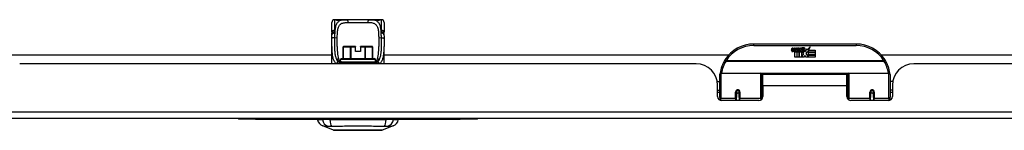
# Model space of a CAD drawing. Header units: inches. Extents: x 7 to 228, y 17 to 114.
# Tile 2 of 78: x 26.19 to 40.62, y 16.85 to 18.46. Entities that reach past the tile are written whole.
import ezdxf

# ---------------------------------------------------------------- set-up
doc = ezdxf.new("R2010")
doc.units = ezdxf.units.IN
doc.header["$MEASUREMENT"] = 0
doc.layers.add('Visible Edges(ANSI)', color=7, linetype='Continuous', lineweight=25)
doc.layers.add('Visible Tangent Edges(ANSI)', color=7, linetype='Continuous', lineweight=25)

msp = doc.modelspace()

# ---------------------------------------------------------------- linework, layer by layer
at = {"layer": 'Visible Edges(ANSI)'}
for p, q in [((30.762, 18.288), (30.762, 18.424)), ((30.821, 18.463), (30.802, 18.463)), ((30.945, 18.463), (30.821, 18.463)), ((30.945, 18.463), (30.983, 18.463)), ((31.309, 18.463), (30.983, 18.463)), ((31.309, 18.463), (31.347, 18.463)), ((31.471, 18.463), (31.347, 18.463)), ((31.491, 18.463), (31.471, 18.463)), ((31.53, 18.424), (31.53, 18.288)), ((30.762, 17.818), (30.762, 18.074)), ((30.931, 17.896), (30.931, 18.065)), ((30.939, 18.073), (30.94, 18.073)), ((31.041, 18.073), (30.94, 18.073)), ((31.041, 18.073), (31.045, 18.073)), ((31.109, 18.073), (31.045, 18.073)), ((31.109, 18.073), (31.109, 18.065)), ((31.109, 17.998), (31.109, 18.065)), ((31.247, 18.073), (31.184, 18.073)), ((31.184, 18.065), (31.184, 18.073)), ((31.184, 18.065), (31.184, 17.998)), ((31.247, 18.073), (31.251, 18.073)), ((31.353, 18.073), (31.251, 18.073)), ((31.353, 18.073), (31.353, 18.073)), ((31.361, 17.896), (31.361, 18.065)), ((31.53, 17.818), (31.53, 18.074)), ((38.447, 18.108), (36.947, 18.108)), ((37.501, 18.019), (37.508, 18.053)), ((37.508, 18.053), (37.521, 18.053)), ((37.521, 18.053), (37.515, 18.019)), ((37.538, 18.031), (37.542, 18.053)), ((37.542, 18.053), (37.555, 18.053)), ((37.555, 18.053), (37.549, 18.019)), ((37.571, 18.031), (37.575, 18.053)), ((37.575, 18.053), (37.589, 18.053)), ((37.589, 18.053), (37.579, 17.999)), ((37.596, 18.053), (37.612, 18.053)), ((37.609, 18.025), (37.596, 18.053)), ((37.612, 18.053), (37.619, 18.034)), ((37.622, 18.034), (37.635, 18.053)), ((37.651, 18.053), (37.627, 18.025)), ((37.635, 18.053), (37.651, 18.053)), ((37.657, 18.042), (37.657, 18.051)), ((37.731, 18.021), (37.774, 18.068)), ((37.774, 18.068), (37.75, 18.02)), ((25.708, 17.952), (30.762, 17.952)), ((30.902, 17.896), (31.39, 17.896)), ((31.184, 17.998), (31.109, 17.998)), ((31.53, 17.952), (36.584, 17.952)), ((37.547, 17.915), (37.547, 17.994)), ((37.576, 17.915), (37.547, 17.915)), ((37.565, 18.002), (37.564, 17.996)), ((37.564, 17.996), (37.576, 17.996)), ((37.568, 18.008), (37.566, 18.008)), ((37.568, 17.999), (37.568, 18.008)), ((37.579, 17.999), (37.568, 17.999)), ((37.576, 17.996), (37.576, 17.915)), ((37.581, 17.996), (37.603, 17.996)), ((37.581, 17.915), (37.581, 17.996)), ((37.61, 17.915), (37.581, 17.915)), ((37.585, 17.999), (37.609, 18.025)), ((37.601, 17.999), (37.585, 17.999)), ((37.614, 18.017), (37.601, 17.999)), ((37.603, 17.996), (37.61, 18.006)), ((37.61, 18.006), (37.61, 17.915)), ((37.617, 18.017), (37.614, 18.017)), ((37.614, 18.013), (37.622, 17.996)), ((37.614, 17.915), (37.614, 18.013)), ((37.681, 17.915), (37.614, 17.915)), ((37.624, 17.999), (37.617, 18.017)), ((37.619, 18.034), (37.622, 18.034)), ((37.622, 17.996), (37.644, 17.996)), ((37.641, 17.999), (37.624, 17.999)), ((37.627, 18.025), (37.641, 17.999)), ((37.644, 17.996), (37.644, 17.916)), ((37.644, 17.916), (37.681, 17.965)), ((37.65, 18.03), (37.687, 18.03)), ((37.681, 17.965), (37.66, 17.995)), ((37.685, 18.021), (37.661, 18.021)), ((37.695, 17.941), (37.681, 17.915)), ((37.69, 18.003), (37.697, 17.992)), ((37.713, 17.915), (37.695, 17.941)), ((37.697, 17.992), (37.729, 18.036)), ((37.731, 17.997), (37.711, 17.969)), ((37.711, 17.969), (37.748, 17.916)), ((37.847, 17.915), (37.713, 17.915)), ((37.729, 18.036), (37.731, 18.021)), ((37.733, 17.987), (37.731, 17.997)), ((37.748, 18.017), (37.733, 17.987)), ((37.748, 17.988), (37.748, 18.017)), ((37.847, 17.988), (37.748, 17.988)), ((37.748, 17.983), (37.847, 17.983)), ((37.748, 17.951), (37.748, 17.983)), ((37.847, 17.951), (37.748, 17.951)), ((37.748, 17.947), (37.847, 17.947)), ((37.748, 17.916), (37.748, 17.947)), ((37.75, 18.02), (37.847, 18.02)), ((37.847, 18.02), (37.847, 17.988)), ((37.847, 17.983), (37.847, 17.951)), ((37.847, 17.947), (37.847, 17.915)), ((38.809, 17.952), (49.685, 17.952)), ((36.104, 17.818), (26.189, 17.818)), ((30.89, 17.854), (30.89, 17.884)), ((31.392, 17.837), (30.907, 17.837)), ((31.402, 17.854), (31.402, 17.884)), ((49.205, 17.818), (39.29, 17.818)), ((36.447, 17.333), (36.447, 17.663)), ((36.466, 17.683), (37.051, 17.683)), ((37.067, 17.667), (37.067, 17.329)), ((37.081, 17.495), (37.081, 17.663)), ((38.312, 17.663), (37.081, 17.663)), ((38.312, 17.495), (38.312, 17.663)), ((38.327, 17.329), (38.327, 17.667)), ((38.342, 17.683), (38.927, 17.683)), ((38.947, 17.663), (38.947, 17.333)), ((36.411, 17.558), (36.447, 17.558)), ((36.416, 17.34), (36.416, 17.506)), ((37.067, 17.591), (37.081, 17.591)), ((37.081, 17.495), (37.081, 17.34)), ((38.327, 17.591), (38.312, 17.591)), ((38.312, 17.34), (38.312, 17.495)), ((38.982, 17.558), (38.947, 17.558)), ((38.978, 17.506), (38.978, 17.34)), ((36.416, 17.432), (36.447, 17.432)), ((36.447, 17.399), (36.416, 17.399)), ((36.447, 17.333), (36.447, 17.288)), ((36.691, 17.416), (36.693, 17.416)), ((36.691, 17.411), (36.691, 17.324)), ((36.693, 17.408), (36.691, 17.408)), ((36.691, 17.281), (36.691, 17.324)), ((36.693, 17.416), (36.693, 17.411)), ((36.697, 17.399), (36.694, 17.399)), ((36.73, 17.399), (36.728, 17.399)), ((36.732, 17.408), (36.734, 17.407)), ((36.734, 17.324), (36.734, 17.411)), ((36.734, 17.324), (36.734, 17.281)), ((37.067, 17.4), (37.081, 17.4)), ((37.067, 17.302), (37.067, 17.329)), ((38.327, 17.4), (38.312, 17.4)), ((38.327, 17.329), (38.327, 17.302)), ((38.659, 17.411), (38.659, 17.324)), ((38.661, 17.408), (38.659, 17.407)), ((38.659, 17.281), (38.659, 17.324)), ((38.665, 17.399), (38.663, 17.399)), ((38.699, 17.399), (38.697, 17.399)), ((38.702, 17.416), (38.7, 17.416)), ((38.7, 17.408), (38.702, 17.408)), ((38.701, 17.411), (38.701, 17.416)), ((38.703, 17.324), (38.703, 17.411)), ((38.703, 17.324), (38.703, 17.281)), ((38.978, 17.432), (38.947, 17.432)), ((38.978, 17.399), (38.947, 17.399)), ((38.947, 17.288), (38.947, 17.333)), ((37.022, 17.281), (36.475, 17.281)), ((38.919, 17.281), (38.371, 17.281)), ((54.949, 17.018), (7.344, 17.018)), ((29.396, 17.018), (29.396, 17.012)), ((29.646, 17.012), (29.396, 17.012)), ((29.646, 17.012), (32.646, 17.012)), ((30.556, 17.003), (30.624, 17.003)), ((30.734, 17.003), (30.624, 17.003)), ((30.789, 16.848), (30.63, 16.91)), ((30.734, 17.003), (31.558, 17.003)), ((31.663, 16.91), (31.503, 16.848)), ((31.669, 17.003), (31.558, 17.003)), ((31.669, 17.003), (31.737, 17.003)), ((32.896, 17.012), (32.646, 17.012)), ((32.896, 17.012), (32.896, 17.018))]:
    msp.add_line(p, q, dxfattribs=at)
at = {"layer": 'Visible Edges(ANSI)', "flags": 128}
for points in [[(30.829, 18.461), (30.83, 18.46), (30.832, 18.46), (30.837, 18.459), (30.844, 18.458), (30.852, 18.458), (30.861, 18.457), (30.87, 18.458), (30.879, 18.458), (30.885, 18.459)], [(30.885, 18.459), (30.9, 18.461), (30.914, 18.462), (30.93, 18.463), (30.945, 18.463)], [(31.347, 18.463), (31.363, 18.463), (31.378, 18.462), (31.393, 18.461), (31.407, 18.459)], [(31.407, 18.459), (31.414, 18.458), (31.422, 18.458), (31.431, 18.457), (31.44, 18.458), (31.448, 18.458), (31.455, 18.459), (31.461, 18.46), (31.462, 18.46), (31.463, 18.461)], [(30.762, 18.288), (30.762, 18.288), (30.762, 18.287), (30.762, 18.286), (30.762, 18.286), (30.762, 18.285), (30.762, 18.284), (30.762, 18.283), (30.762, 18.283), (30.762, 18.282), (30.762, 18.281), (30.763, 18.281), (30.763, 18.28), (30.763, 18.279), (30.763, 18.278), (30.763, 18.278), (30.763, 18.277), (30.763, 18.276), (30.763, 18.276), (30.763, 18.275), (30.763, 18.274), (30.763, 18.273), (30.763, 18.273), (30.763, 18.272), (30.764, 18.271)], [(30.762, 18.074), (30.762, 18.103), (30.763, 18.133), (30.763, 18.163), (30.764, 18.193)], [(30.765, 18.241), (30.765, 18.256), (30.764, 18.271)], [(30.764, 18.193), (30.764, 18.217), (30.765, 18.241)], [(31.527, 18.241), (31.527, 18.256), (31.529, 18.271)], [(31.527, 18.241), (31.528, 18.217), (31.529, 18.193)], [(31.529, 18.271), (31.529, 18.272), (31.529, 18.273), (31.529, 18.273), (31.529, 18.274), (31.529, 18.275), (31.529, 18.276), (31.529, 18.276), (31.529, 18.277), (31.529, 18.278), (31.53, 18.278), (31.53, 18.279), (31.53, 18.28), (31.53, 18.281), (31.53, 18.281), (31.53, 18.282), (31.53, 18.283), (31.53, 18.283), (31.53, 18.284), (31.53, 18.285), (31.53, 18.286), (31.53, 18.286), (31.53, 18.287), (31.53, 18.288), (31.53, 18.288)], [(31.529, 18.193), (31.529, 18.163), (31.529, 18.133), (31.53, 18.103), (31.53, 18.074)], [(30.841, 18.074), (30.841, 18.044), (30.842, 18.015), (30.844, 17.988), (30.846, 17.961), (30.85, 17.937), (30.854, 17.914), (30.861, 17.893), (30.868, 17.874)], [(31.424, 17.874), (31.432, 17.892), (31.438, 17.913), (31.443, 17.937), (31.446, 17.961), (31.449, 17.988), (31.45, 18.015), (31.451, 18.044), (31.451, 18.074)], [(30.898, 17.85), (30.886, 17.856), (30.877, 17.863), (30.874, 17.866), (30.871, 17.869), (30.869, 17.871), (30.868, 17.874)], [(30.991, 17.837), (30.964, 17.838), (30.939, 17.84), (30.927, 17.842), (30.916, 17.844), (30.906, 17.847), (30.898, 17.85)], [(31.301, 17.837), (31.328, 17.838), (31.353, 17.84), (31.365, 17.842), (31.376, 17.844), (31.386, 17.847), (31.395, 17.85)], [(31.395, 17.85), (31.406, 17.856), (31.415, 17.863), (31.418, 17.866), (31.421, 17.869), (31.423, 17.871), (31.424, 17.874)], [(36.452, 17.682), (36.452, 17.682), (36.452, 17.681), (36.452, 17.681), (36.452, 17.681), (36.452, 17.681), (36.452, 17.68), (36.452, 17.68), (36.452, 17.68), (36.452, 17.68), (36.452, 17.679), (36.452, 17.679), (36.452, 17.679), (36.452, 17.679), (36.452, 17.678), (36.452, 17.678), (36.452, 17.678), (36.451, 17.678), (36.451, 17.677), (36.451, 17.677), (36.451, 17.677), (36.451, 17.677), (36.451, 17.676), (36.451, 17.676), (36.451, 17.676)], [(38.942, 17.676), (38.942, 17.676), (38.942, 17.676), (38.942, 17.677), (38.942, 17.677), (38.942, 17.677), (38.942, 17.677), (38.942, 17.678), (38.942, 17.678), (38.942, 17.678), (38.942, 17.678), (38.942, 17.679), (38.942, 17.679), (38.942, 17.679), (38.941, 17.679), (38.941, 17.68), (38.941, 17.68), (38.941, 17.68), (38.941, 17.68), (38.941, 17.681), (38.941, 17.681), (38.941, 17.681), (38.941, 17.681), (38.941, 17.682), (38.941, 17.682)], [(36.691, 17.411), (36.691, 17.413), (36.691, 17.416), (36.692, 17.418), (36.693, 17.421), (36.695, 17.423), (36.697, 17.426), (36.699, 17.427), (36.701, 17.429), (36.704, 17.431), (36.707, 17.431), (36.709, 17.432), (36.712, 17.432), (36.715, 17.432), (36.718, 17.431), (36.721, 17.43), (36.724, 17.429), (36.726, 17.427), (36.728, 17.426), (36.73, 17.423), (36.731, 17.421), (36.733, 17.418), (36.733, 17.416), (36.734, 17.413), (36.734, 17.411)], [(37.081, 17.362), (37.081, 17.362), (37.081, 17.362), (37.081, 17.363), (37.081, 17.363), (37.081, 17.363), (37.081, 17.363), (37.081, 17.363), (37.081, 17.363), (37.081, 17.363), (37.081, 17.363), (37.081, 17.363), (37.081, 17.363), (37.081, 17.363), (37.081, 17.363), (37.081, 17.363), (37.081, 17.363), (37.081, 17.363), (37.081, 17.363), (37.081, 17.363), (37.081, 17.363), (37.081, 17.363), (37.081, 17.364), (37.081, 17.364), (37.081, 17.364)], [(38.312, 17.364), (38.312, 17.364), (38.312, 17.364), (38.312, 17.363), (38.312, 17.363), (38.312, 17.363), (38.312, 17.363), (38.312, 17.363), (38.312, 17.363), (38.312, 17.363), (38.312, 17.363), (38.312, 17.363), (38.312, 17.363), (38.312, 17.363), (38.312, 17.363), (38.312, 17.363), (38.312, 17.363), (38.312, 17.363), (38.312, 17.363), (38.313, 17.363), (38.313, 17.363), (38.313, 17.363), (38.313, 17.362), (38.313, 17.362), (38.313, 17.362)], [(38.659, 17.411), (38.659, 17.413), (38.66, 17.416), (38.661, 17.418), (38.662, 17.421), (38.663, 17.423), (38.665, 17.426), (38.667, 17.427), (38.67, 17.429), (38.672, 17.43), (38.675, 17.431), (38.678, 17.432), (38.681, 17.432), (38.684, 17.432), (38.687, 17.431), (38.689, 17.431), (38.692, 17.429), (38.694, 17.427), (38.697, 17.426), (38.698, 17.423), (38.7, 17.421), (38.701, 17.418), (38.702, 17.416), (38.702, 17.413), (38.703, 17.411)], [(30.791, 16.848), (30.791, 16.848), (30.793, 16.848), (30.795, 16.848), (30.798, 16.848), (30.802, 16.848), (30.806, 16.848), (30.812, 16.848), (30.818, 16.848), (30.825, 16.848), (30.833, 16.848), (30.842, 16.848), (30.851, 16.848), (30.861, 16.848), (30.871, 16.848), (30.883, 16.847), (30.895, 16.847), (30.907, 16.847), (30.921, 16.848), (30.934, 16.848), (30.948, 16.848), (30.963, 16.848), (30.978, 16.848), (30.994, 16.848), (31.01, 16.848), (31.026, 16.848), (31.043, 16.848), (31.06, 16.848), (31.077, 16.848), (31.094, 16.848), (31.111, 16.848), (31.129, 16.848), (31.146, 16.848), (31.163, 16.848), (31.181, 16.848), (31.198, 16.848), (31.216, 16.848), (31.232, 16.848), (31.249, 16.848), (31.266, 16.848), (31.282, 16.848), (31.298, 16.848), (31.314, 16.848), (31.329, 16.848), (31.344, 16.848), (31.358, 16.848), (31.372, 16.848), (31.385, 16.847), (31.397, 16.847), (31.409, 16.847), (31.421, 16.848), (31.431, 16.848), (31.441, 16.848), (31.451, 16.848), (31.459, 16.848), (31.467, 16.848), (31.474, 16.848), (31.48, 16.848), (31.486, 16.848), (31.491, 16.848), (31.494, 16.848), (31.497, 16.848), (31.5, 16.848), (31.501, 16.848), (31.501, 16.848)]]:
    msp.add_lwpolyline(points, dxfattribs=at)
at = {"layer": 'Visible Edges(ANSI)'}
for centre in [(36.712, 17.411), (38.681, 17.411)]:
    msp.add_circle(centre, 0.0197, dxfattribs=at)
for centre, radius, start, end in [((30.802, 18.424), 0.0394, 90, 180), ((30.821, 18.444), 0.0197, 56.88, 90), ((31.471, 18.444), 0.0197, 90, 123.12), ((31.491, 18.424), 0.0394, 0, 90), ((30.939, 18.065), 0.00787, 90, 180), ((31.353, 18.065), 0.00787, 0, 90), ((36.947, 17.608), 0.5, 90, 147.7623), ((37.675, 17.993), 0.0607, 81.5605, 107.3343), ((37.668, 18.013), 0.0307, 64.6784, 112.5609), ((37.677, 18.032), 0.0096, 343.5261, 64.6784), ((37.681, 18.033), 0.0197, 356.5646, 81.5605), ((38.447, 17.608), 0.5, 32.2377, 90), ((30.902, 17.884), 0.0118, 90, 180), ((31.39, 17.884), 0.0118, 0, 90), ((37.53, 18.013), 0.0288, 169, 198.4748), ((37.512, 18.008), 0.0105, 198.4748, 269.6788), ((37.512, 18.022), 0.0246, 269.6788, 333.9508), ((37.527, 18.017), 0.0123, 169.9922, 203.5487), ((37.521, 18.014), 0.006, 203.5487, 276.1027), ((37.521, 18.021), 0.0126, 276.1027, 327.6083), ((37.492, 18.038), 0.0465, 328.5584, 350.8257), ((37.563, 18.013), 0.0288, 183.6169, 196.9928), ((37.545, 18.007), 0.0101, 196.9928, 269.4776), ((37.545, 18.021), 0.024, 269.4776, 327.4114), ((37.547, 18.018), 0.024, 268.7952, 316.5849), ((37.561, 18.017), 0.0123, 170, 203.5571), ((37.555, 18.014), 0.006, 203.5571, 276.03), ((37.554, 18.021), 0.0126, 276.03, 327.5992), ((37.526, 18.039), 0.0465, 327.5992, 350), ((37.676, 18.018), 0.0282, 156.1555, 203.8445), ((37.664, 18.013), 0.0152, 203.8445, 265.0802), ((37.67, 18.016), 0.00955, 151.4547, 231.1652), ((37.668, 18.027), 0.033, 257.079, 313.1785), ((37.668, 18.027), 0.0299, 260.4085, 314.1684), ((37.67, 18.017), 0.0109, 231.1652, 289.3797), ((37.669, 18.023), 0.0168, 289.3797, 352.9975), ((37.661, 18.034), 0.0398, 314.1684, 356.5646), ((36.104, 17.506), 0.312, 0, 90), ((36.947, 17.608), 0.5, 147.7623, 171.4919), ((38.447, 17.608), 0.5, 8.5081, 32.2377), ((39.29, 17.506), 0.312, 90, 180), ((36.466, 17.663), 0.0197, 90, 180), ((37.051, 17.667), 0.0157, 0, 90), ((38.342, 17.667), 0.0157, 90, 180), ((38.927, 17.663), 0.0197, 0, 90), ((36.475, 17.34), 0.0591, 180, 270), ((36.712, 17.411), 0.0217, 180, 350.853), ((37.022, 17.34), 0.0591, 270, 0), ((38.371, 17.34), 0.0591, 180, 270), ((38.681, 17.411), 0.0217, 189.147, 0), ((38.919, 17.34), 0.0591, 270, 0), ((30.672, 17.02), 0.118, 188.6009, 248.7495), ((30.615, 16.995), 0.0394, 153.4102, 168.463), ((31.62, 17.02), 0.118, 291.2505, 351.3991), ((31.678, 16.995), 0.0394, 11.537, 26.5898), ((30.791, 16.853), 0.00492, 248.7495, 269.7912), ((31.501, 16.853), 0.00492, 270.2088, 291.2505)]:
    msp.add_arc(centre, radius, start, end, dxfattribs=at)
at = {"layer": 'Visible Tangent Edges(ANSI)'}
for p, q in [((30.802, 18.463), (30.802, 18.308)), ((30.821, 18.463), (30.821, 18.463)), ((31.002, 18.424), (31.29, 18.424)), ((31.471, 18.463), (31.471, 18.463)), ((31.491, 18.308), (31.491, 18.463)), ((30.933, 18.065), (30.931, 18.065)), ((30.933, 17.896), (30.933, 18.065)), ((30.933, 18.065), (31.034, 18.065)), ((31.045, 18.065), (31.034, 18.065)), ((31.034, 18.065), (31.034, 17.896)), ((31.045, 18.073), (31.045, 18.065)), ((31.045, 17.896), (31.045, 18.065)), ((31.045, 18.065), (31.109, 18.065)), ((31.184, 18.065), (31.247, 18.065)), ((31.247, 18.065), (31.247, 18.073)), ((31.258, 18.065), (31.247, 18.065)), ((31.247, 18.065), (31.247, 17.896)), ((31.258, 17.896), (31.258, 18.065)), ((31.258, 18.065), (31.359, 18.065)), ((31.361, 18.065), (31.359, 18.065)), ((31.359, 18.065), (31.359, 17.896)), ((36.947, 18.088), (36.947, 18.108)), ((36.947, 18.088), (38.447, 18.088)), ((38.447, 18.108), (38.447, 18.088)), ((30.881, 17.846), (30.859, 17.846)), ((30.89, 17.857), (30.885, 17.857)), ((31.402, 17.884), (30.89, 17.884)), ((30.902, 17.849), (31.391, 17.849)), ((31.407, 17.857), (31.402, 17.857)), ((31.433, 17.846), (31.411, 17.846)), ((36.54, 17.864), (36.524, 17.875)), ((38.853, 17.864), (36.54, 17.864)), ((36.54, 17.86), (36.54, 17.864)), ((36.54, 17.86), (38.853, 17.86)), ((38.87, 17.875), (38.853, 17.864)), ((38.853, 17.864), (38.853, 17.86)), ((36.466, 17.683), (36.466, 17.314)), ((37.051, 17.314), (37.051, 17.683)), ((38.329, 17.675), (37.064, 17.675)), ((38.342, 17.683), (38.342, 17.314)), ((38.927, 17.314), (38.927, 17.683)), ((38.312, 17.495), (37.081, 17.495)), ((36.681, 17.314), (36.681, 17.406)), ((36.744, 17.406), (36.744, 17.314)), ((38.649, 17.314), (38.649, 17.406)), ((38.712, 17.406), (38.712, 17.314)), ((36.466, 17.282), (36.466, 17.314)), ((36.681, 17.314), (36.466, 17.314)), ((36.681, 17.314), (36.681, 17.281)), ((37.051, 17.314), (36.744, 17.314)), ((36.744, 17.281), (36.744, 17.314)), ((37.051, 17.314), (37.051, 17.289)), ((38.342, 17.289), (38.342, 17.314)), ((38.649, 17.314), (38.342, 17.314)), ((38.649, 17.314), (38.649, 17.281)), ((38.927, 17.314), (38.712, 17.314)), ((38.712, 17.281), (38.712, 17.314)), ((38.927, 17.314), (38.927, 17.282)), ((7.344, 17.117), (54.949, 17.117)), ((29.646, 17.012), (29.646, 17.018)), ((32.646, 17.018), (32.646, 17.012))]:
    msp.add_line(p, q, dxfattribs=at)
at = {"layer": 'Visible Tangent Edges(ANSI)', "flags": 128}
for points in [[(30.983, 18.463), (30.97, 18.463), (30.956, 18.463), (30.943, 18.462), (30.931, 18.461), (30.919, 18.459), (30.907, 18.457), (30.896, 18.454), (30.886, 18.45), (30.876, 18.446), (30.867, 18.441), (30.859, 18.435), (30.851, 18.428), (30.844, 18.42), (30.837, 18.411), (30.832, 18.402), (30.827, 18.391), (30.822, 18.38), (30.818, 18.368), (30.815, 18.355), (30.812, 18.341), (30.81, 18.327), (30.808, 18.311), (30.807, 18.296), (30.806, 18.28)], [(30.821, 18.463), (30.821, 18.462), (30.822, 18.462), (30.823, 18.462), (30.824, 18.461), (30.826, 18.461), (30.828, 18.46), (30.83, 18.46), (30.833, 18.459), (30.836, 18.459), (30.839, 18.458), (30.842, 18.458), (30.846, 18.458), (30.849, 18.457), (30.853, 18.457), (30.857, 18.457), (30.861, 18.457), (30.865, 18.457), (30.868, 18.457), (30.872, 18.457), (30.876, 18.458), (30.879, 18.458), (30.883, 18.458), (30.886, 18.459), (30.889, 18.459)], [(30.842, 18.192), (30.843, 18.211), (30.843, 18.229), (30.844, 18.247), (30.845, 18.264), (30.846, 18.281), (30.848, 18.297), (30.85, 18.313), (30.853, 18.327), (30.856, 18.341), (30.86, 18.354), (30.865, 18.365), (30.871, 18.376), (30.877, 18.385), (30.885, 18.393), (30.893, 18.4), (30.902, 18.406), (30.912, 18.411), (30.923, 18.415), (30.935, 18.418), (30.947, 18.42), (30.96, 18.422), (30.974, 18.423), (30.988, 18.424), (31.002, 18.424)], [(30.889, 18.459), (30.891, 18.46), (30.893, 18.46), (30.895, 18.46), (30.897, 18.461), (30.899, 18.461), (30.902, 18.461), (30.904, 18.461), (30.906, 18.462), (30.909, 18.462), (30.911, 18.462), (30.913, 18.462), (30.916, 18.462), (30.918, 18.462), (30.92, 18.463), (30.923, 18.463), (30.925, 18.463), (30.928, 18.463), (30.93, 18.463), (30.933, 18.463), (30.935, 18.463), (30.938, 18.463), (30.94, 18.463), (30.943, 18.463), (30.945, 18.463)], [(31.29, 18.424), (31.305, 18.424), (31.319, 18.423), (31.332, 18.422), (31.345, 18.421), (31.357, 18.418), (31.369, 18.415), (31.38, 18.411), (31.39, 18.406), (31.399, 18.4), (31.407, 18.393), (31.415, 18.385), (31.421, 18.376), (31.427, 18.365), (31.432, 18.353), (31.436, 18.341), (31.44, 18.327), (31.442, 18.312), (31.445, 18.297), (31.446, 18.281), (31.448, 18.264), (31.449, 18.247), (31.449, 18.229), (31.45, 18.211), (31.45, 18.192)], [(31.486, 18.28), (31.485, 18.296), (31.484, 18.311), (31.482, 18.326), (31.48, 18.341), (31.477, 18.355), (31.474, 18.368), (31.47, 18.38), (31.466, 18.391), (31.461, 18.402), (31.455, 18.411), (31.448, 18.42), (31.441, 18.428), (31.434, 18.435), (31.425, 18.441), (31.416, 18.446), (31.406, 18.45), (31.396, 18.454), (31.385, 18.457), (31.373, 18.459), (31.361, 18.461), (31.349, 18.462), (31.336, 18.463), (31.322, 18.463), (31.309, 18.463)], [(31.347, 18.463), (31.35, 18.463), (31.352, 18.463), (31.355, 18.463), (31.357, 18.463), (31.36, 18.463), (31.362, 18.463), (31.365, 18.463), (31.367, 18.463), (31.369, 18.463), (31.372, 18.463), (31.374, 18.462), (31.377, 18.462), (31.379, 18.462), (31.381, 18.462), (31.384, 18.462), (31.386, 18.462), (31.388, 18.461), (31.39, 18.461), (31.393, 18.461), (31.395, 18.461), (31.397, 18.46), (31.399, 18.46), (31.402, 18.46), (31.404, 18.459)], [(31.404, 18.459), (31.407, 18.459), (31.41, 18.458), (31.413, 18.458), (31.416, 18.458), (31.42, 18.457), (31.424, 18.457), (31.428, 18.457), (31.432, 18.457), (31.435, 18.457), (31.439, 18.457), (31.443, 18.457), (31.447, 18.458), (31.45, 18.458), (31.453, 18.458), (31.457, 18.459), (31.459, 18.459), (31.462, 18.46), (31.464, 18.46), (31.466, 18.461), (31.468, 18.461), (31.469, 18.462), (31.47, 18.462), (31.471, 18.462), (31.471, 18.463)], [(30.806, 18.28), (30.803, 18.28), (30.8, 18.281), (30.797, 18.281), (30.794, 18.282), (30.791, 18.282), (30.789, 18.282), (30.786, 18.282), (30.784, 18.282), (30.781, 18.281), (30.779, 18.281), (30.777, 18.281), (30.775, 18.28), (30.773, 18.279), (30.771, 18.279), (30.77, 18.278), (30.768, 18.278), (30.767, 18.277), (30.766, 18.276), (30.765, 18.275), (30.765, 18.275), (30.764, 18.274), (30.764, 18.273), (30.763, 18.272), (30.764, 18.271)], [(30.803, 18.199), (30.801, 18.199), (30.798, 18.199), (30.796, 18.199), (30.794, 18.198), (30.791, 18.198), (30.789, 18.198), (30.786, 18.198), (30.784, 18.198), (30.782, 18.198), (30.78, 18.198), (30.777, 18.197), (30.775, 18.197), (30.774, 18.197), (30.772, 18.197), (30.77, 18.196), (30.769, 18.196), (30.768, 18.196), (30.767, 18.195), (30.766, 18.195), (30.765, 18.194), (30.764, 18.194), (30.764, 18.194), (30.764, 18.193), (30.764, 18.193)], [(30.765, 18.241), (30.765, 18.243), (30.766, 18.245), (30.766, 18.246), (30.767, 18.248), (30.768, 18.25), (30.768, 18.252), (30.77, 18.253), (30.771, 18.255), (30.772, 18.257), (30.774, 18.259), (30.776, 18.26), (30.777, 18.262), (30.779, 18.263), (30.781, 18.265), (30.784, 18.267), (30.786, 18.268), (30.788, 18.27), (30.79, 18.271), (30.793, 18.273), (30.795, 18.274), (30.798, 18.275), (30.801, 18.277), (30.803, 18.278), (30.806, 18.28)], [(30.806, 18.28), (30.805, 18.281), (30.805, 18.282), (30.805, 18.283), (30.804, 18.284), (30.804, 18.286), (30.804, 18.287), (30.804, 18.288), (30.803, 18.289), (30.803, 18.291), (30.803, 18.292), (30.803, 18.293), (30.803, 18.294), (30.802, 18.295), (30.802, 18.297), (30.802, 18.298), (30.802, 18.299), (30.802, 18.3), (30.802, 18.301), (30.802, 18.303), (30.802, 18.304), (30.802, 18.305), (30.802, 18.306), (30.802, 18.307), (30.802, 18.308)], [(30.803, 18.199), (30.803, 18.184), (30.803, 18.169), (30.802, 18.154), (30.802, 18.14), (30.802, 18.125), (30.802, 18.111), (30.802, 18.097), (30.802, 18.083), (30.802, 18.069), (30.802, 18.055), (30.802, 18.041), (30.803, 18.028), (30.804, 18.014), (30.805, 18.001), (30.806, 17.989), (30.807, 17.976), (30.809, 17.964), (30.811, 17.951), (30.814, 17.94), (30.817, 17.928), (30.82, 17.917), (30.824, 17.906), (30.828, 17.895), (30.833, 17.885)], [(30.806, 18.28), (30.806, 18.276), (30.805, 18.273), (30.805, 18.27), (30.805, 18.267), (30.805, 18.263), (30.805, 18.26), (30.805, 18.257), (30.804, 18.253), (30.804, 18.25), (30.804, 18.247), (30.804, 18.243), (30.804, 18.24), (30.804, 18.236), (30.804, 18.233), (30.804, 18.23), (30.804, 18.226), (30.803, 18.223), (30.803, 18.219), (30.803, 18.216), (30.803, 18.212), (30.803, 18.209), (30.803, 18.205), (30.803, 18.202), (30.803, 18.199)], [(30.841, 18.074), (30.841, 18.079), (30.841, 18.084), (30.841, 18.089), (30.841, 18.093), (30.841, 18.098), (30.841, 18.103), (30.841, 18.108), (30.841, 18.113), (30.841, 18.118), (30.841, 18.123), (30.841, 18.128), (30.841, 18.132), (30.841, 18.137), (30.842, 18.142), (30.842, 18.147), (30.842, 18.152), (30.842, 18.157), (30.842, 18.162), (30.842, 18.167), (30.842, 18.172), (30.842, 18.177), (30.842, 18.182), (30.842, 18.187), (30.842, 18.192)], [(31.45, 18.192), (31.45, 18.187), (31.45, 18.182), (31.45, 18.177), (31.45, 18.172), (31.45, 18.167), (31.45, 18.162), (31.45, 18.157), (31.45, 18.152), (31.451, 18.147), (31.451, 18.142), (31.451, 18.138), (31.451, 18.133), (31.451, 18.128), (31.451, 18.123), (31.451, 18.118), (31.451, 18.113), (31.451, 18.108), (31.451, 18.103), (31.451, 18.098), (31.451, 18.093), (31.451, 18.089), (31.451, 18.084), (31.451, 18.079), (31.451, 18.074)], [(31.46, 17.885), (31.464, 17.895), (31.469, 17.906), (31.472, 17.917), (31.476, 17.928), (31.479, 17.939), (31.481, 17.951), (31.483, 17.963), (31.485, 17.976), (31.486, 17.988), (31.488, 18.001), (31.489, 18.014), (31.489, 18.028), (31.49, 18.041), (31.49, 18.055), (31.49, 18.068), (31.491, 18.082), (31.491, 18.096), (31.49, 18.111), (31.49, 18.125), (31.49, 18.14), (31.49, 18.154), (31.49, 18.169), (31.489, 18.184), (31.489, 18.199)], [(31.491, 18.308), (31.491, 18.307), (31.491, 18.306), (31.491, 18.305), (31.49, 18.304), (31.49, 18.303), (31.49, 18.301), (31.49, 18.3), (31.49, 18.299), (31.49, 18.298), (31.49, 18.297), (31.49, 18.295), (31.49, 18.294), (31.489, 18.293), (31.489, 18.292), (31.489, 18.291), (31.489, 18.289), (31.489, 18.288), (31.488, 18.287), (31.488, 18.286), (31.488, 18.284), (31.487, 18.283), (31.487, 18.282), (31.487, 18.281), (31.486, 18.28)], [(31.529, 18.271), (31.529, 18.272), (31.529, 18.273), (31.528, 18.274), (31.528, 18.275), (31.527, 18.275), (31.526, 18.276), (31.525, 18.277), (31.524, 18.278), (31.522, 18.278), (31.521, 18.279), (31.519, 18.279), (31.517, 18.28), (31.515, 18.281), (31.513, 18.281), (31.511, 18.281), (31.508, 18.282), (31.506, 18.282), (31.503, 18.282), (31.501, 18.282), (31.498, 18.282), (31.495, 18.281), (31.492, 18.281), (31.489, 18.28), (31.486, 18.28)], [(31.486, 18.28), (31.489, 18.278), (31.492, 18.277), (31.494, 18.275), (31.497, 18.274), (31.499, 18.273), (31.502, 18.271), (31.504, 18.27), (31.506, 18.268), (31.509, 18.267), (31.511, 18.265), (31.513, 18.263), (31.515, 18.262), (31.517, 18.26), (31.518, 18.259), (31.52, 18.257), (31.521, 18.255), (31.523, 18.253), (31.524, 18.252), (31.525, 18.25), (31.526, 18.248), (31.526, 18.246), (31.527, 18.245), (31.527, 18.243), (31.527, 18.241)], [(31.489, 18.199), (31.489, 18.202), (31.489, 18.206), (31.489, 18.209), (31.489, 18.212), (31.489, 18.216), (31.489, 18.219), (31.489, 18.223), (31.489, 18.226), (31.489, 18.23), (31.488, 18.233), (31.488, 18.237), (31.488, 18.24), (31.488, 18.243), (31.488, 18.247), (31.488, 18.25), (31.488, 18.253), (31.488, 18.257), (31.488, 18.26), (31.487, 18.263), (31.487, 18.267), (31.487, 18.27), (31.487, 18.273), (31.487, 18.276), (31.486, 18.28)], [(31.489, 18.199), (31.491, 18.199), (31.494, 18.199), (31.496, 18.199), (31.499, 18.198), (31.501, 18.198), (31.503, 18.198), (31.506, 18.198), (31.508, 18.198), (31.51, 18.198), (31.513, 18.198), (31.515, 18.197), (31.517, 18.197), (31.519, 18.197), (31.52, 18.197), (31.522, 18.196), (31.523, 18.196), (31.525, 18.196), (31.526, 18.195), (31.527, 18.195), (31.527, 18.194), (31.528, 18.194), (31.528, 18.194), (31.528, 18.193), (31.529, 18.193)], [(30.762, 18.074), (30.762, 18.062), (30.762, 18.049), (30.763, 18.036), (30.763, 18.024), (30.764, 18.012), (30.764, 18), (30.765, 17.988), (30.766, 17.976), (30.767, 17.965), (30.769, 17.953), (30.77, 17.942), (30.772, 17.931), (30.774, 17.92), (30.777, 17.91), (30.78, 17.899), (30.783, 17.889), (30.787, 17.879), (30.791, 17.87), (30.795, 17.86), (30.8, 17.851), (30.805, 17.843), (30.811, 17.834), (30.817, 17.826), (30.823, 17.818)], [(31.469, 17.818), (31.475, 17.826), (31.482, 17.834), (31.487, 17.843), (31.492, 17.851), (31.497, 17.86), (31.502, 17.87), (31.506, 17.879), (31.509, 17.889), (31.512, 17.899), (31.515, 17.91), (31.518, 17.92), (31.52, 17.931), (31.522, 17.942), (31.524, 17.953), (31.525, 17.965), (31.526, 17.976), (31.527, 17.988), (31.528, 18), (31.529, 18.012), (31.529, 18.024), (31.53, 18.036), (31.53, 18.049), (31.53, 18.062), (31.53, 18.074)], [(30.859, 17.846), (30.858, 17.845), (30.856, 17.845), (30.855, 17.844), (30.853, 17.843), (30.852, 17.842), (30.85, 17.842), (30.849, 17.841), (30.847, 17.84), (30.846, 17.839), (30.844, 17.837), (30.843, 17.836), (30.841, 17.835), (30.84, 17.834), (30.839, 17.833), (30.837, 17.831), (30.836, 17.83), (30.835, 17.829), (30.834, 17.827), (30.833, 17.826), (30.832, 17.824), (30.831, 17.823), (30.83, 17.821), (30.829, 17.82), (30.828, 17.818)], [(30.859, 17.846), (30.858, 17.847), (30.857, 17.849), (30.855, 17.85), (30.854, 17.852), (30.853, 17.853), (30.852, 17.855), (30.851, 17.856), (30.849, 17.858), (30.848, 17.86), (30.847, 17.861), (30.846, 17.863), (30.845, 17.864), (30.844, 17.866), (30.842, 17.868), (30.841, 17.869), (30.84, 17.871), (30.839, 17.873), (30.838, 17.875), (30.837, 17.876), (30.836, 17.878), (30.835, 17.88), (30.834, 17.882), (30.834, 17.883), (30.833, 17.885)], [(30.833, 17.885), (30.834, 17.883), (30.835, 17.881), (30.836, 17.879), (30.838, 17.877), (30.839, 17.875), (30.841, 17.873), (30.842, 17.871), (30.844, 17.869), (30.846, 17.868), (30.848, 17.866), (30.85, 17.864), (30.852, 17.863), (30.854, 17.861), (30.856, 17.859), (30.859, 17.858), (30.861, 17.856), (30.863, 17.855), (30.866, 17.853), (30.868, 17.852), (30.871, 17.851), (30.873, 17.849), (30.876, 17.848), (30.878, 17.847), (30.881, 17.846)], [(30.907, 17.837), (30.905, 17.837), (30.902, 17.837), (30.9, 17.837), (30.897, 17.837), (30.895, 17.837), (30.892, 17.838), (30.89, 17.838), (30.888, 17.838), (30.886, 17.838), (30.883, 17.838), (30.881, 17.838), (30.879, 17.839), (30.877, 17.839), (30.876, 17.839), (30.874, 17.84), (30.872, 17.84), (30.87, 17.841), (30.869, 17.841), (30.867, 17.842), (30.865, 17.843), (30.864, 17.843), (30.862, 17.844), (30.861, 17.845), (30.859, 17.846)], [(30.881, 17.846), (30.885, 17.845), (30.889, 17.844), (30.894, 17.843), (30.898, 17.842), (30.902, 17.842), (30.907, 17.841), (30.911, 17.841), (30.916, 17.84), (30.92, 17.84), (30.925, 17.839), (30.93, 17.839), (30.934, 17.839), (30.939, 17.838), (30.943, 17.838), (30.948, 17.838), (30.953, 17.838), (30.958, 17.838), (30.962, 17.838), (30.967, 17.837), (30.972, 17.837), (30.977, 17.837), (30.981, 17.837), (30.986, 17.837), (30.991, 17.837)], [(30.907, 17.837), (30.906, 17.837), (30.906, 17.837), (30.905, 17.837), (30.904, 17.837), (30.903, 17.836), (30.902, 17.836), (30.901, 17.836), (30.9, 17.835), (30.899, 17.835), (30.898, 17.834), (30.897, 17.833), (30.896, 17.833), (30.896, 17.832), (30.895, 17.831), (30.894, 17.83), (30.893, 17.829), (30.892, 17.828), (30.891, 17.827), (30.89, 17.825), (30.889, 17.824), (30.888, 17.823), (30.887, 17.821), (30.886, 17.82), (30.885, 17.818)], [(31.301, 17.837), (31.306, 17.837), (31.311, 17.837), (31.316, 17.837), (31.32, 17.837), (31.325, 17.837), (31.33, 17.838), (31.335, 17.838), (31.339, 17.838), (31.344, 17.838), (31.349, 17.838), (31.353, 17.838), (31.358, 17.839), (31.363, 17.839), (31.367, 17.839), (31.372, 17.84), (31.376, 17.84), (31.381, 17.841), (31.385, 17.841), (31.39, 17.842), (31.394, 17.842), (31.398, 17.843), (31.403, 17.844), (31.407, 17.845), (31.411, 17.846)], [(31.433, 17.846), (31.431, 17.845), (31.43, 17.844), (31.429, 17.844), (31.427, 17.843), (31.426, 17.842), (31.424, 17.842), (31.423, 17.841), (31.421, 17.841), (31.42, 17.84), (31.418, 17.84), (31.416, 17.839), (31.415, 17.839), (31.413, 17.839), (31.411, 17.838), (31.409, 17.838), (31.408, 17.838), (31.406, 17.838), (31.404, 17.838), (31.402, 17.837), (31.4, 17.837), (31.398, 17.837), (31.396, 17.837), (31.394, 17.837), (31.392, 17.837)], [(31.392, 17.837), (31.393, 17.837), (31.393, 17.837), (31.394, 17.837), (31.395, 17.837), (31.396, 17.836), (31.397, 17.836), (31.398, 17.836), (31.399, 17.835), (31.4, 17.835), (31.401, 17.834), (31.402, 17.833), (31.404, 17.833), (31.405, 17.832), (31.406, 17.831), (31.407, 17.83), (31.408, 17.829), (31.408, 17.828), (31.409, 17.826), (31.41, 17.825), (31.411, 17.824), (31.412, 17.823), (31.413, 17.821), (31.414, 17.82), (31.414, 17.818)], [(31.411, 17.846), (31.414, 17.847), (31.416, 17.848), (31.419, 17.849), (31.422, 17.851), (31.424, 17.852), (31.427, 17.853), (31.429, 17.855), (31.431, 17.856), (31.434, 17.858), (31.436, 17.859), (31.438, 17.861), (31.44, 17.863), (31.442, 17.864), (31.444, 17.866), (31.446, 17.868), (31.448, 17.869), (31.45, 17.871), (31.451, 17.873), (31.453, 17.875), (31.455, 17.877), (31.456, 17.879), (31.457, 17.881), (31.459, 17.883), (31.46, 17.885)], [(31.46, 17.885), (31.459, 17.883), (31.458, 17.882), (31.457, 17.88), (31.456, 17.878), (31.455, 17.876), (31.454, 17.875), (31.453, 17.873), (31.452, 17.871), (31.451, 17.869), (31.45, 17.868), (31.449, 17.866), (31.447, 17.864), (31.446, 17.863), (31.445, 17.861), (31.444, 17.86), (31.443, 17.858), (31.442, 17.856), (31.44, 17.855), (31.439, 17.853), (31.438, 17.852), (31.437, 17.85), (31.435, 17.849), (31.434, 17.847), (31.433, 17.846)], [(31.433, 17.846), (31.434, 17.845), (31.436, 17.845), (31.437, 17.844), (31.439, 17.843), (31.44, 17.842), (31.442, 17.842), (31.444, 17.841), (31.445, 17.84), (31.447, 17.839), (31.448, 17.837), (31.45, 17.836), (31.451, 17.835), (31.452, 17.834), (31.454, 17.833), (31.455, 17.831), (31.456, 17.83), (31.457, 17.829), (31.459, 17.827), (31.46, 17.826), (31.461, 17.824), (31.462, 17.823), (31.462, 17.821), (31.463, 17.82), (31.464, 17.818)], [(36.744, 17.406), (36.744, 17.41), (36.743, 17.414), (36.742, 17.418), (36.74, 17.422), (36.738, 17.425), (36.735, 17.429), (36.732, 17.432), (36.729, 17.434), (36.725, 17.436), (36.721, 17.438), (36.717, 17.439), (36.712, 17.439), (36.708, 17.439), (36.704, 17.438), (36.7, 17.436), (36.696, 17.434), (36.693, 17.432), (36.689, 17.429), (36.687, 17.425), (36.685, 17.422), (36.683, 17.418), (36.682, 17.414), (36.681, 17.41), (36.681, 17.406)], [(37.08, 17.4), (37.08, 17.398), (37.079, 17.395), (37.079, 17.393), (37.078, 17.39), (37.077, 17.388), (37.077, 17.386), (37.076, 17.383), (37.076, 17.381), (37.075, 17.378), (37.075, 17.376), (37.074, 17.374), (37.074, 17.371), (37.073, 17.369), (37.073, 17.366), (37.073, 17.364), (37.072, 17.361), (37.072, 17.359), (37.072, 17.356), (37.071, 17.354), (37.071, 17.351), (37.07, 17.349), (37.07, 17.347), (37.07, 17.344), (37.07, 17.342)], [(38.324, 17.342), (38.323, 17.344), (38.323, 17.347), (38.323, 17.349), (38.322, 17.351), (38.322, 17.354), (38.322, 17.356), (38.321, 17.359), (38.321, 17.361), (38.321, 17.364), (38.32, 17.366), (38.32, 17.369), (38.319, 17.371), (38.319, 17.374), (38.318, 17.376), (38.318, 17.378), (38.317, 17.381), (38.317, 17.383), (38.316, 17.386), (38.316, 17.388), (38.315, 17.39), (38.315, 17.393), (38.314, 17.395), (38.313, 17.398), (38.313, 17.4)], [(38.712, 17.406), (38.712, 17.41), (38.711, 17.414), (38.71, 17.418), (38.709, 17.422), (38.706, 17.425), (38.704, 17.429), (38.701, 17.432), (38.697, 17.434), (38.693, 17.436), (38.689, 17.438), (38.685, 17.439), (38.681, 17.439), (38.677, 17.439), (38.672, 17.438), (38.668, 17.436), (38.664, 17.434), (38.661, 17.432), (38.658, 17.429), (38.655, 17.425), (38.653, 17.422), (38.652, 17.418), (38.65, 17.414), (38.65, 17.41), (38.649, 17.406)], [(30.63, 16.91), (30.63, 16.91), (30.63, 16.91), (30.631, 16.91), (30.632, 16.91), (30.633, 16.91), (30.634, 16.91), (30.636, 16.91), (30.638, 16.91), (30.64, 16.91), (30.643, 16.91), (30.646, 16.91), (30.649, 16.91), (30.652, 16.909), (30.656, 16.909), (30.659, 16.909), (30.664, 16.909), (30.668, 16.909), (30.672, 16.909), (30.677, 16.909), (30.682, 16.909), (30.687, 16.909), (30.692, 16.909), (30.698, 16.909), (30.706, 16.909)], [(30.706, 16.909), (30.708, 16.909), (30.709, 16.909), (30.71, 16.909), (30.712, 16.909), (30.714, 16.909), (30.715, 16.909), (30.717, 16.909), (30.719, 16.909), (30.721, 16.909), (30.723, 16.909), (30.725, 16.909), (30.727, 16.909), (30.73, 16.909), (30.732, 16.909), (30.734, 16.909), (30.737, 16.909), (30.739, 16.909), (30.741, 16.909), (30.744, 16.909), (30.747, 16.909), (30.749, 16.909), (30.752, 16.909), (30.755, 16.909), (30.758, 16.909)], [(30.758, 16.909), (30.791, 16.909), (30.822, 16.909), (30.853, 16.909), (30.885, 16.909), (30.917, 16.909), (30.949, 16.91), (30.982, 16.91), (31.014, 16.91), (31.047, 16.91), (31.08, 16.91), (31.113, 16.91), (31.146, 16.91), (31.179, 16.91), (31.212, 16.91), (31.245, 16.91), (31.278, 16.91), (31.31, 16.91), (31.343, 16.91), (31.375, 16.909), (31.407, 16.909), (31.439, 16.909), (31.47, 16.909), (31.501, 16.909), (31.535, 16.909)], [(31.535, 16.909), (31.537, 16.909), (31.54, 16.909), (31.543, 16.909), (31.546, 16.909), (31.548, 16.909), (31.551, 16.909), (31.553, 16.909), (31.556, 16.909), (31.558, 16.909), (31.56, 16.909), (31.563, 16.909), (31.565, 16.909), (31.567, 16.909), (31.569, 16.909), (31.571, 16.909), (31.573, 16.909), (31.575, 16.909), (31.577, 16.909), (31.578, 16.909), (31.58, 16.909), (31.582, 16.909), (31.583, 16.909), (31.585, 16.909), (31.586, 16.909)], [(31.586, 16.909), (31.594, 16.909), (31.6, 16.909), (31.605, 16.909), (31.61, 16.909), (31.615, 16.909), (31.62, 16.909), (31.624, 16.909), (31.629, 16.909), (31.633, 16.909), (31.637, 16.909), (31.64, 16.909), (31.643, 16.91), (31.646, 16.91), (31.649, 16.91), (31.652, 16.91), (31.654, 16.91), (31.656, 16.91), (31.658, 16.91), (31.659, 16.91), (31.66, 16.91), (31.661, 16.91), (31.662, 16.91), (31.663, 16.91), (31.663, 16.91)], [(30.871, 16.848), (30.865, 16.848), (30.859, 16.848), (30.853, 16.848), (30.847, 16.848), (30.842, 16.848), (30.836, 16.848), (30.831, 16.848), (30.827, 16.848), (30.822, 16.848), (30.818, 16.848), (30.814, 16.848), (30.811, 16.848), (30.807, 16.848), (30.804, 16.848), (30.801, 16.848), (30.799, 16.848), (30.796, 16.848), (30.795, 16.848), (30.793, 16.848), (30.792, 16.848), (30.791, 16.848), (30.79, 16.848), (30.789, 16.848), (30.789, 16.848)], [(30.919, 16.848), (30.916, 16.848), (30.914, 16.848), (30.912, 16.848), (30.91, 16.848), (30.908, 16.848), (30.906, 16.848), (30.904, 16.848), (30.902, 16.848), (30.9, 16.848), (30.898, 16.848), (30.896, 16.848), (30.894, 16.848), (30.892, 16.848), (30.89, 16.848), (30.888, 16.848), (30.886, 16.848), (30.884, 16.848), (30.882, 16.848), (30.881, 16.848), (30.879, 16.848), (30.877, 16.848), (30.875, 16.848), (30.873, 16.848), (30.871, 16.848)], [(31.374, 16.848), (31.358, 16.848), (31.341, 16.848), (31.323, 16.848), (31.305, 16.848), (31.286, 16.848), (31.267, 16.848), (31.248, 16.848), (31.228, 16.848), (31.207, 16.848), (31.187, 16.848), (31.167, 16.848), (31.146, 16.848), (31.125, 16.848), (31.105, 16.848), (31.085, 16.848), (31.064, 16.848), (31.045, 16.848), (31.025, 16.848), (31.006, 16.848), (30.987, 16.848), (30.969, 16.848), (30.951, 16.848), (30.935, 16.848), (30.919, 16.848)], [(31.421, 16.848), (31.419, 16.848), (31.417, 16.848), (31.415, 16.848), (31.413, 16.848), (31.412, 16.848), (31.41, 16.848), (31.408, 16.848), (31.406, 16.848), (31.404, 16.848), (31.402, 16.848), (31.4, 16.848), (31.398, 16.848), (31.396, 16.848), (31.394, 16.848), (31.392, 16.848), (31.39, 16.848), (31.388, 16.848), (31.386, 16.848), (31.384, 16.848), (31.382, 16.848), (31.38, 16.848), (31.378, 16.848), (31.376, 16.848), (31.374, 16.848)], [(31.503, 16.848), (31.503, 16.848), (31.502, 16.848), (31.502, 16.848), (31.501, 16.848), (31.499, 16.848), (31.498, 16.848), (31.496, 16.848), (31.493, 16.848), (31.491, 16.848), (31.488, 16.848), (31.485, 16.848), (31.482, 16.848), (31.478, 16.848), (31.474, 16.848), (31.47, 16.848), (31.465, 16.848), (31.461, 16.848), (31.456, 16.848), (31.451, 16.848), (31.445, 16.848), (31.439, 16.848), (31.433, 16.848), (31.427, 16.848), (31.421, 16.848)]]:
    msp.add_lwpolyline(points, dxfattribs=at)
at = {"layer": 'Visible Tangent Edges(ANSI)'}
for centre, start, end in [((36.947, 17.608), 90, 147.7623), ((38.447, 17.608), 32.2377, 90), ((36.947, 17.604), 147.7623, 170.5651), ((38.447, 17.604), 9.4349, 32.2377)]:
    msp.add_arc(centre, 0.48, start, end, dxfattribs=at)
for centre, major_axis, ratio, start_param, end_param in [((30.821, 18.443), (0.0197, 0), 0.998051, 1.091081, 1.570796), ((30.889, 18.44), (-0.0031, 0.0194), 0.702907, 6.061108, 6.283185), ((30.983, 18.424), (0, 0.0394), 0.472046, 4.712389, 6.283185), ((31.309, 18.424), (0, 0.0394), 0.472046, 0, 1.570796), ((31.404, 18.44), (0.0031, 0.0194), 0.702907, 0, 0.222077), ((31.471, 18.443), (0.0197, 0), 0.998051, 1.570796, 2.050029), ((30.802, 18.288), (-0.0394, 0), 0.508749, 4.712389, 6.283185), ((30.803, 18.192), (0.0394, -0.0006), 0.159697, 0.093172, 1.573179), ((31.489, 18.192), (-0.0394, -0.0006), 0.159697, 4.710006, 6.190013), ((31.491, 18.288), (0.0394, 0), 0.508749, 0, 1.570796), ((30.94, 18.065), (0, 0.00787), 0.871957, 0, 1.570796), ((31.041, 18.065), (0, 0.00787), 0.871957, 0, 1.570796), ((31.251, 18.065), (0, 0.00787), 0.871957, 4.712389, 6.283185), ((31.353, 18.065), (0, 0.00787), 0.871957, 4.712389, 6.283185), ((30.833, 17.857), (0.0357, 0.0167), 0.681178, 0, 1.262291), ((30.881, 17.815), (0.0164, 0.0358), 0.468903, 0, 0.773908), ((31.411, 17.815), (-0.0164, 0.0358), 0.468903, 5.509277, 6.283185), ((31.46, 17.857), (-0.0357, 0.0167), 0.681178, 5.020894, 6.283185), ((36.54, 17.864), (-0.0167, 0.0105), 0.161367, 0, 1.672214), ((38.853, 17.864), (0.0167, 0.0105), 0.161367, 4.610972, 6.283185), ((36.472, 17.679), (-0.0195, 0.0029), 0.187781, 0, 0.58509), ((38.922, 17.679), (0.0195, 0.0029), 0.187781, 5.698095, 6.283185), ((36.466, 17.333), (-0.0197, 0), 0.965926, 0, 1.570796), ((36.681, 17.411), (0.00984, 0), 0.476565, 4.712389, 6.283185), ((36.681, 17.324), (0.00984, 0), 0.965926, 4.712389, 6.283185), ((36.744, 17.411), (-0.00984, 0), 0.476565, 0, 1.570796), ((36.744, 17.324), (-0.00984, 0), 0.965926, 0, 1.570796), ((37.051, 17.329), (0.0157, 0), 0.965926, 4.712389, 6.283185), ((38.342, 17.329), (-0.0157, 0), 0.965926, 0, 1.570796), ((38.649, 17.411), (0.00984, 0), 0.476565, 4.712389, 6.283185), ((38.649, 17.324), (0.00984, 0), 0.965926, 4.712389, 6.283185), ((38.712, 17.411), (-0.00984, 0), 0.476565, 0, 1.570796), ((38.712, 17.324), (-0.00984, 0), 0.965926, 0, 1.570796), ((38.927, 17.333), (0.0197, 0), 0.965926, 4.712389, 6.283185), ((30.734, 17.023), (0.016, -0.117), 0.948273, 4.754759, 5.892029), ((30.772, 17.023), (-0.005, -0.118), 0.314585, 4.896593, 6.033863), ((31.52, 17.023), (0.005, -0.118), 0.314585, 0.249322, 1.386592), ((31.558, 17.023), (-0.016, -0.117), 0.948273, 0.391156, 1.528426)]:
    msp.add_ellipse(centre, major_axis=major_axis, ratio=ratio, start_param=start_param, end_param=end_param, dxfattribs=at)

doc.saveas('drawing.dxf')
